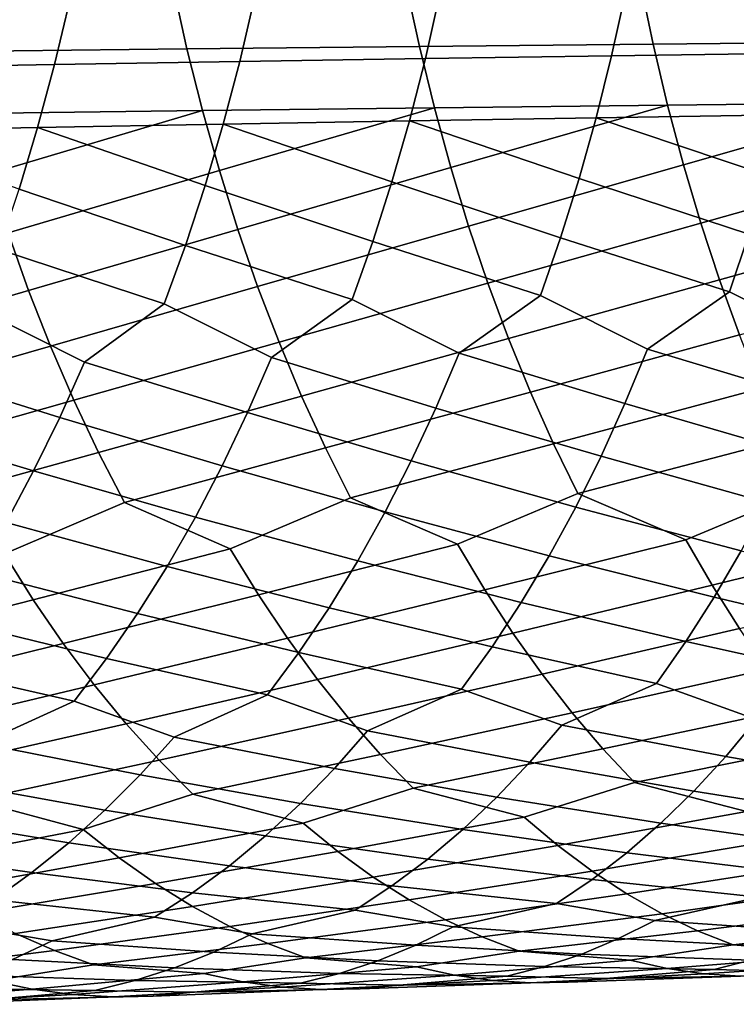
# Model space of a CAD drawing. Header units: metres. Extents: x -166 to 33, y -71 to 34.
# Tile 58 of 256: x -80.53 to -74.91, y -12.08 to -4.37. Entities that reach past the tile are written whole.
import ezdxf

# ---------------------------------------------------------------- set-up
doc = ezdxf.new("R2010")
doc.units = ezdxf.units.M
doc.layers.add('solid_12208131', color=7, linetype='CONTINUOUS')

msp = doc.modelspace()

# ---------------------------------------------------------------- linework, layer by layer
at = {"layer": 'solid_12208131'}
for points in [[(-77.394768, -4.575369, 258.761963), (-77.500519, -4.08635, 258.90625), (-79.325729, -4.10415, 258.498322), (-79.216583, -4.595254, 258.355286)], [(-75.563194, -4.556586, 259.137207), (-75.665459, -4.069534, 259.282776), (-77.500519, -4.08635, 258.90625), (-77.394768, -4.575369, 258.761963)], [(-73.722183, -4.538926, 259.479919), (-73.8209, -4.053721, 259.62674), (-75.665459, -4.069534, 259.282776), (-75.563194, -4.556586, 259.137207)], [(-79.216583, -4.595254, 258.355286), (-79.325729, -4.10415, 258.498322), (-81.140694, -4.122916, 258.060089), (-81.028229, -4.616221, 257.918304)], [(-75.780846, -4.154344, 239.6577), (-75.888786, -4.648459, 239.79808), (-77.347916, -4.670556, 239.330887), (-77.236519, -4.174046, 239.191925)], [(-74.321526, -4.135597, 240.094696), (-74.425926, -4.627431, 240.236496), (-75.888786, -4.648459, 239.79808), (-75.780846, -4.154344, 239.6577)], [(-80.135811, -4.21624, 238.177017), (-80.253906, -4.717871, 238.313187), (-81.699951, -4.743049, 237.764313), (-81.578644, -4.238697, 237.629532)], [(-78.688263, -4.194684, 238.698105), (-78.803047, -4.693699, 238.835663), (-80.253906, -4.717871, 238.313187), (-80.135811, -4.21624, 238.177017)], [(-77.236519, -4.174046, 239.191925), (-77.347916, -4.670556, 239.330887), (-78.803047, -4.693699, 238.835663), (-78.688263, -4.194684, 238.698105)], [(-73.612762, -5.014933, 259.316345), (-73.722183, -4.538926, 259.479919), (-75.563194, -4.556586, 259.137207), (-75.449821, -5.034389, 258.975067)], [(-79.095551, -5.077002, 258.195953), (-79.216583, -4.595254, 258.355286), (-81.028229, -4.616221, 257.918304), (-80.903503, -5.100112, 257.760345)], [(-77.277527, -5.055087, 258.601227), (-77.394768, -4.575369, 258.761963), (-79.216583, -4.595254, 258.355286), (-79.095551, -5.077002, 258.195953)], [(-75.449821, -5.034389, 258.975067), (-75.563194, -4.556586, 259.137207), (-77.394768, -4.575369, 258.761963), (-77.277527, -5.055087, 258.601227)], [(-74.425926, -4.627431, 240.236496), (-74.5438, -5.110421, 240.393723), (-76.010605, -5.133708, 239.95369), (-75.888786, -4.648459, 239.79808)], [(-78.803047, -4.693699, 238.835663), (-78.93251, -5.1838, 238.988068), (-80.387047, -5.210559, 238.464005), (-80.253906, -4.717871, 238.313187)], [(-77.347916, -4.670556, 239.330887), (-77.473602, -5.158176, 239.484879), (-78.93251, -5.1838, 238.988068), (-78.803047, -4.693699, 238.835663)], [(-75.888786, -4.648459, 239.79808), (-76.010605, -5.133708, 239.95369), (-77.473602, -5.158176, 239.484879), (-77.347916, -4.670556, 239.330887)], [(-80.253906, -4.717871, 238.313187), (-80.387047, -5.210559, 238.464005), (-81.83667, -5.238428, 237.913589), (-81.699951, -4.743049, 237.764313)], [(-80.766808, -5.573677, 257.586609), (-79.095551, -5.077002, 258.195953), (-80.903503, -5.100112, 257.760345)], [(-80.618484, -6.036026, 257.397552), (-78.962921, -5.548486, 258.020691), (-79.095551, -5.077002, 258.195953), (-80.766808, -5.573677, 257.586609)], [(-78.962921, -5.548486, 258.020691), (-77.277527, -5.055087, 258.601227), (-79.095551, -5.077002, 258.195953)], [(-78.819031, -6.008822, 257.829987), (-77.149063, -5.524601, 258.424438), (-77.277527, -5.055087, 258.601227), (-78.962921, -5.548486, 258.020691)], [(-77.149063, -5.524601, 258.424438), (-75.449821, -5.034389, 258.975067), (-77.277527, -5.055087, 258.601227)], [(-77.009712, -5.983034, 258.232086), (-75.325623, -5.502048, 258.796753), (-75.449821, -5.034389, 258.975067), (-77.149063, -5.524601, 258.424438)], [(-75.325623, -5.502048, 258.796753), (-73.612762, -5.014933, 259.316345), (-75.449821, -5.034389, 258.975067)], [(-75.19091, -5.958687, 258.602692), (-73.49292, -5.48085, 259.136505), (-73.612762, -5.014933, 259.316345), (-75.325623, -5.502048, 258.796753)], [(-78.93251, -5.1838, 238.988068), (-77.473602, -5.158176, 239.484879), (-77.611397, -5.636012, 239.65416)], [(-77.473602, -5.158176, 239.484879), (-76.144173, -5.609202, 240.124725), (-76.289261, -6.074087, 240.310745), (-77.611397, -5.636012, 239.65416)], [(-77.473602, -5.158176, 239.484879), (-76.010605, -5.133708, 239.95369), (-76.144173, -5.609202, 240.124725)], [(-76.010605, -5.133708, 239.95369), (-74.673042, -5.58368, 240.566513), (-74.813446, -6.04636, 240.75444), (-76.144173, -5.609202, 240.124725)], [(-76.010605, -5.133708, 239.95369), (-74.5438, -5.110421, 240.393723), (-74.673042, -5.58368, 240.566513)], [(-81.83667, -5.238428, 237.913589), (-80.387047, -5.210559, 238.464005), (-80.53302, -5.693399, 238.629822)], [(-80.387047, -5.210559, 238.464005), (-79.07444, -5.664086, 239.155609), (-79.228607, -6.133699, 239.33786), (-80.53302, -5.693399, 238.629822)], [(-80.387047, -5.210559, 238.464005), (-78.93251, -5.1838, 238.988068), (-79.07444, -5.664086, 239.155609)], [(-78.93251, -5.1838, 238.988068), (-77.611397, -5.636012, 239.65416), (-77.76107, -6.103209, 239.838303), (-79.07444, -5.664086, 239.155609)], [(-80.457451, -6.486252, 257.19397), (-78.819031, -6.008822, 257.829987), (-78.962921, -5.548486, 258.020691), (-80.618484, -6.036026, 257.397552)], [(-78.662788, -6.45711, 257.624573), (-77.009712, -5.983034, 258.232086), (-77.149063, -5.524601, 258.424438), (-78.819031, -6.008822, 257.829987)], [(-76.858376, -6.429488, 258.024841), (-75.19091, -5.958687, 258.602692), (-75.325623, -5.502048, 258.796753), (-77.009712, -5.983034, 258.232086)], [(-75.044594, -6.403417, 258.393616), (-73.362946, -5.935809, 258.940765), (-73.49292, -5.48085, 259.136505), (-75.19091, -5.958687, 258.602692)], [(-76.144173, -5.609202, 240.124725), (-74.813446, -6.04636, 240.75444), (-74.964798, -6.49761, 240.957047), (-76.289261, -6.074087, 240.310745)], [(-80.53302, -5.693399, 238.629822), (-79.228607, -6.133699, 239.33786), (-79.394768, -6.591778, 239.534393), (-80.691559, -6.16553, 238.810226)], [(-79.07444, -5.664086, 239.155609), (-77.76107, -6.103209, 239.838303), (-77.922409, -6.558909, 240.036835), (-79.228607, -6.133699, 239.33786)], [(-77.611397, -5.636012, 239.65416), (-76.289261, -6.074087, 240.310745), (-76.445663, -6.527511, 240.511322), (-77.76107, -6.103209, 239.838303)], [(-74.888023, -6.835379, 258.169769), (-73.221748, -6.378923, 258.729828), (-73.362946, -5.935809, 258.940765), (-75.044594, -6.403417, 258.393616)], [(-80.285095, -6.923486, 256.975983), (-78.662788, -6.45711, 257.624573), (-78.819031, -6.008822, 257.829987), (-80.457451, -6.486252, 257.19397)], [(-78.495575, -6.892483, 257.404663), (-76.858376, -6.429488, 258.024841), (-77.009712, -5.983034, 258.232086), (-78.662788, -6.45711, 257.624573)], [(-76.696419, -6.863104, 257.802948), (-75.044594, -6.403417, 258.393616), (-75.19091, -5.958687, 258.602692), (-76.858376, -6.429488, 258.024841)], [(-82.064606, -6.956082, 256.518005), (-80.457451, -6.486252, 257.19397), (-80.618484, -6.036026, 257.397552), (-82.241966, -6.516887, 256.73407)], [(-76.289261, -6.074087, 240.310745), (-74.964798, -6.49761, 240.957047), (-75.608047, -6.946761, 241.032211), (-76.445663, -6.527511, 240.511322)], [(-74.813446, -6.04636, 240.75444), (-73.480103, -6.469238, 241.373245), (-74.128883, -6.91602, 241.457504), (-74.964798, -6.49761, 240.957047)], [(-80.691559, -6.16553, 238.810226), (-79.394768, -6.591778, 239.534393), (-80.0205, -7.048457, 239.586105), (-80.862434, -6.626087, 239.004761)], [(-79.228607, -6.133699, 239.33786), (-77.922409, -6.558909, 240.036835), (-78.554131, -7.01301, 240.095749), (-79.394768, -6.591778, 239.534393)], [(-77.76107, -6.103209, 239.838303), (-76.445663, -6.527511, 240.511322), (-77.083221, -6.979101, 240.578033), (-77.922409, -6.558909, 240.036835)], [(-80.102287, -7.346857, 256.743927), (-78.495575, -6.892483, 257.404663), (-78.662788, -6.45711, 257.624573), (-80.285095, -6.923486, 256.975983)], [(-78.318237, -7.314076, 257.170532), (-76.696419, -6.863104, 257.802948), (-76.858376, -6.429488, 258.024841), (-78.495575, -6.892483, 257.404663)], [(-76.524689, -7.283018, 257.566742), (-74.888023, -6.835379, 258.169769), (-75.044594, -6.403417, 258.393616), (-76.696419, -6.863104, 257.802948)], [(-81.87645, -7.38133, 256.288025), (-80.285095, -6.923486, 256.975983), (-80.457451, -6.486252, 257.19397), (-82.064606, -6.956082, 256.518005)], [(-76.445663, -6.527511, 240.511322), (-75.608047, -6.946761, 241.032211), (-75.784775, -7.373302, 241.261444), (-77.083221, -6.979101, 240.578033)], [(-74.964798, -6.49761, 240.957047), (-74.128883, -6.91602, 241.457504), (-74.299835, -7.340539, 241.689072), (-75.608047, -6.946761, 241.032211)], [(-80.862434, -6.626087, 239.004761), (-80.0205, -7.048457, 239.586105), (-80.213837, -7.481645, 239.808395), (-81.481972, -7.085413, 239.049911)], [(-79.394768, -6.591778, 239.534393), (-78.554131, -7.01301, 240.095749), (-78.74205, -7.443888, 240.320328), (-80.0205, -7.048457, 239.586105)], [(-77.922409, -6.558909, 240.036835), (-77.083221, -6.979101, 240.578033), (-77.26561, -7.407763, 240.804947), (-78.554131, -7.01301, 240.095749)], [(-78.131157, -7.721018, 256.922638), (-76.524689, -7.283018, 257.566742), (-76.696419, -6.863104, 257.802948), (-78.318237, -7.314076, 257.170532)], [(-76.343552, -7.688365, 257.31662), (-74.722015, -7.253716, 257.931427), (-74.888023, -6.835379, 258.169769), (-76.524689, -7.283018, 257.566742)], [(-81.677902, -7.79175, 256.044495), (-80.102287, -7.346857, 256.743927), (-80.285095, -6.923486, 256.975983), (-81.87645, -7.38133, 256.288025)], [(-79.909401, -7.755491, 256.49823), (-78.318237, -7.314076, 257.170532), (-78.495575, -6.892483, 257.404663), (-80.102287, -7.346857, 256.743927)], [(-78.554131, -7.01301, 240.095749), (-77.26561, -7.407763, 240.804947), (-77.458786, -7.822371, 241.045029), (-78.74205, -7.443888, 240.320328)], [(-77.083221, -6.979101, 240.578033), (-75.784775, -7.373302, 241.261444), (-75.971977, -7.785834, 241.503983), (-77.26561, -7.407763, 240.804947)], [(-75.608047, -6.946761, 241.032211), (-74.299835, -7.340539, 241.689072), (-74.480934, -7.751088, 241.934067), (-75.784775, -7.373302, 241.261444)], [(-81.481972, -7.085413, 239.049911), (-80.213837, -7.481645, 239.808395), (-80.418556, -7.900683, 240.04364), (-81.680565, -7.521001, 239.269958)], [(-80.0205, -7.048457, 239.586105), (-78.74205, -7.443888, 240.320328), (-78.941071, -7.860666, 240.557983), (-80.213837, -7.481645, 239.808395)], [(-79.706833, -8.148516, 256.239288), (-78.131157, -7.721018, 256.922638), (-78.318237, -7.314076, 257.170532), (-79.909401, -7.755491, 256.49823)], [(-77.934715, -8.112441, 256.661377), (-76.343552, -7.688365, 257.31662), (-76.524689, -7.283018, 257.566742), (-78.131157, -7.721018, 256.922638)], [(-76.153374, -8.078279, 257.05304), (-74.546959, -7.657565, 257.679108), (-74.722015, -7.253716, 257.931427), (-76.343552, -7.688365, 257.31662)], [(-81.469353, -8.186467, 255.787842), (-79.909401, -7.755491, 256.49823), (-80.102287, -7.346857, 256.743927), (-81.677902, -7.79175, 256.044495)], [(-75.784775, -7.373302, 241.261444), (-74.480934, -7.751088, 241.934067), (-74.672089, -8.146807, 242.192017), (-75.971977, -7.785834, 241.503983)], [(-80.213837, -7.481645, 239.808395), (-78.941071, -7.860666, 240.557983), (-79.151047, -8.262474, 240.808228), (-80.418556, -7.900683, 240.04364)], [(-78.74205, -7.443888, 240.320328), (-77.458786, -7.822371, 241.045029), (-77.662621, -8.22206, 241.297821), (-78.941071, -7.860666, 240.557983)], [(-77.26561, -7.407763, 240.804947), (-75.971977, -7.785834, 241.503983), (-76.16954, -8.183492, 241.759338), (-77.458786, -7.822371, 241.045029)], [(-81.680565, -7.521001, 239.269958), (-80.418556, -7.900683, 240.04364), (-80.634521, -8.304698, 240.291351), (-81.890831, -7.942389, 239.502823)], [(-77.096909, -8.474553, 256.529663), (-76.153374, -8.078279, 257.05304), (-76.343552, -7.688365, 257.31662), (-77.934715, -8.112441, 256.661377)], [(-75.307663, -8.439482, 256.910034), (-74.36319, -8.046066, 257.413177), (-74.546959, -7.657565, 257.679108), (-76.153374, -8.078279, 257.05304)], [(-80.647873, -8.550781, 255.676285), (-79.706833, -8.148516, 256.239288), (-79.909401, -7.755491, 256.49823), (-81.469353, -8.186467, 255.787842)], [(-78.877106, -8.511666, 256.118042), (-77.934715, -8.112441, 256.661377), (-78.131157, -7.721018, 256.922638), (-79.706833, -8.148516, 256.239288)], [(-75.971977, -7.785834, 241.503983), (-74.672089, -8.146807, 242.192017), (-74.873177, -8.526833, 242.462433), (-76.16954, -8.183492, 241.759338)], [(-78.941071, -7.860666, 240.557983), (-77.662621, -8.22206, 241.297821), (-77.876991, -8.605959, 241.562851), (-79.151047, -8.262474, 240.808228)], [(-77.458786, -7.822371, 241.045029), (-76.16954, -8.183492, 241.759338), (-76.377342, -8.565412, 242.027069), (-77.662621, -8.22206, 241.297821)], [(-80.418556, -7.900683, 240.04364), (-79.151047, -8.262474, 240.808228), (-79.371834, -8.648438, 241.070587), (-80.634521, -8.304698, 240.291351)], [(-76.883759, -8.831919, 256.242493), (-75.307663, -8.439482, 256.910034), (-76.153374, -8.078279, 257.05304), (-77.096909, -8.474553, 256.529663)], [(-75.101509, -8.795547, 256.620239), (-73.50972, -8.406488, 257.258087), (-74.36319, -8.046066, 257.413177), (-75.307663, -8.439482, 256.910034)], [(-80.421196, -8.911002, 255.394287), (-78.877106, -8.511666, 256.118042), (-79.706833, -8.148516, 256.239288), (-80.647873, -8.550781, 255.676285)], [(-78.657112, -8.870417, 255.833466), (-77.096909, -8.474553, 256.529663), (-77.934715, -8.112441, 256.661377), (-78.877106, -8.511666, 256.118042)], [(-77.662621, -8.22206, 241.297821), (-76.377342, -8.565412, 242.027069), (-76.596748, -8.930859, 242.306152), (-77.876991, -8.605959, 241.562851)], [(-76.16954, -8.183492, 241.759338), (-74.873177, -8.526833, 242.462433), (-75.085571, -8.890435, 242.744354), (-76.377342, -8.565412, 242.027069)], [(-80.634521, -8.304698, 240.291351), (-79.371834, -8.648438, 241.070587), (-79.604797, -9.017822, 241.344025), (-80.86158, -8.692811, 240.551071)], [(-79.151047, -8.262474, 240.808228), (-77.876991, -8.605959, 241.562851), (-78.103256, -8.973333, 241.839096), (-79.371834, -8.648438, 241.070587)], [(-74.887787, -9.133987, 256.318451), (-73.310722, -8.761343, 256.965668), (-73.50972, -8.406488, 257.258087), (-75.101509, -8.795547, 256.620239)], [(-78.428947, -9.211348, 255.537125), (-76.883759, -8.831919, 256.242493), (-77.096909, -8.474553, 256.529663), (-78.657112, -8.870417, 255.833466)], [(-76.662727, -9.171562, 255.94342), (-75.101509, -8.795547, 256.620239), (-75.307663, -8.439482, 256.910034), (-76.883759, -8.831919, 256.242493)], [(-81.933693, -9.29738, 254.634995), (-80.421196, -8.911002, 255.394287), (-80.647873, -8.550781, 255.676285), (-82.175629, -8.953636, 254.92601)], [(-80.186058, -9.2533, 255.100632), (-78.657112, -8.870417, 255.833466), (-78.877106, -8.511666, 256.118042), (-80.421196, -8.911002, 255.394287)], [(-74.873177, -8.526833, 242.462433), (-73.570015, -8.852105, 243.152939), (-73.784447, -9.196934, 243.449112), (-75.085571, -8.890435, 242.744354)], [(-77.876991, -8.605959, 241.562851), (-76.596748, -8.930859, 242.306152), (-76.82589, -9.279186, 242.596405), (-78.103256, -8.973333, 241.839096)], [(-76.377342, -8.565412, 242.027069), (-75.085571, -8.890435, 242.744354), (-75.307442, -9.236974, 243.037582), (-76.596748, -8.930859, 242.306152)], [(-80.86158, -8.692811, 240.551071), (-79.604797, -9.017822, 241.344025), (-79.848015, -9.369967, 241.628418), (-81.101089, -9.064284, 240.821716)], [(-79.371834, -8.648438, 241.070587), (-78.103256, -8.973333, 241.839096), (-78.339516, -9.323532, 242.126404), (-79.604797, -9.017822, 241.344025)], [(-78.193146, -9.533891, 255.229645), (-76.662727, -9.171562, 255.94342), (-76.883759, -8.831919, 256.242493), (-78.428947, -9.211348, 255.537125)], [(-76.434341, -9.492921, 255.633118), (-74.887787, -9.133987, 256.318451), (-75.101509, -8.795547, 256.620239), (-76.662727, -9.171562, 255.94342)], [(-81.683578, -9.622523, 254.333069), (-80.186058, -9.2533, 255.100632), (-80.421196, -8.911002, 255.394287), (-81.933693, -9.29738, 254.634995)], [(-79.943016, -9.577106, 254.795929), (-78.428947, -9.211348, 255.537125), (-78.657112, -8.870417, 255.833466), (-80.186058, -9.2533, 255.100632)], [(-76.596748, -8.930859, 242.306152), (-75.307442, -9.236974, 243.037582), (-75.538246, -9.565852, 243.341461), (-76.82589, -9.279186, 242.596405)], [(-75.085571, -8.890435, 242.744354), (-73.784447, -9.196934, 243.449112), (-74.007568, -9.524157, 243.756073), (-75.307442, -9.236974, 243.037582)], [(-79.604797, -9.017822, 241.344025), (-78.339516, -9.323532, 242.126404), (-78.585213, -9.655951, 242.424194), (-79.848015, -9.369967, 241.628418)], [(-78.103256, -8.973333, 241.839096), (-76.82589, -9.279186, 242.596405), (-77.064224, -9.609798, 242.897232), (-78.339516, -9.323532, 242.126404)], [(-81.101089, -9.064284, 240.821716), (-79.848015, -9.369967, 241.628418), (-80.100906, -9.704268, 241.923187), (-81.351089, -9.418453, 241.103226)], [(-77.950241, -9.837485, 254.911667), (-76.434341, -9.492921, 255.633118), (-76.662727, -9.171562, 255.94342), (-78.193146, -9.533891, 255.229645)], [(-76.19912, -9.795433, 255.312225), (-74.666985, -9.454239, 256.005341), (-74.887787, -9.133987, 256.318451), (-76.434341, -9.492921, 255.633118)], [(-81.42585, -9.928496, 254.020844), (-79.943016, -9.577106, 254.795929), (-80.186058, -9.2533, 255.100632), (-81.683578, -9.622523, 254.333069)], [(-79.692604, -9.881854, 254.48085), (-78.193146, -9.533891, 255.229645), (-78.428947, -9.211348, 255.537125), (-79.943016, -9.577106, 254.795929)], [(-75.307442, -9.236974, 243.037582), (-74.007568, -9.524157, 243.756073), (-74.752434, -9.847354, 243.93721), (-75.538246, -9.565852, 243.341461)], [(-78.339516, -9.323532, 242.126404), (-77.064224, -9.609798, 242.897232), (-77.801514, -9.937189, 243.058578), (-78.585213, -9.655951, 242.424194)], [(-76.82589, -9.279186, 242.596405), (-75.538246, -9.565852, 243.341461), (-76.279427, -9.891132, 243.512375), (-77.064224, -9.609798, 242.897232)], [(-79.848015, -9.369967, 241.628418), (-78.585213, -9.655951, 242.424194), (-79.318405, -9.985478, 242.57663), (-80.100906, -9.704268, 241.923187)], [(-81.351089, -9.418453, 241.103226), (-80.100906, -9.704268, 241.923187), (-80.829811, -10.035959, 242.067352), (-81.611, -9.754706, 241.39502)], [(-75.957481, -10.078538, 254.9814), (-74.439621, -9.755742, 255.681503), (-74.666985, -9.454239, 256.005341), (-76.19912, -9.795433, 255.312225)], [(-79.435287, -10.166981, 254.156036), (-77.950241, -9.837485, 254.911667), (-78.193146, -9.533891, 255.229645), (-79.692604, -9.881854, 254.48085)], [(-77.700668, -10.121567, 254.583847), (-76.19912, -9.795433, 255.312225), (-76.434341, -9.492921, 255.633118), (-77.950241, -9.837485, 254.911667)], [(-81.160957, -10.214735, 253.698975), (-79.692604, -9.881854, 254.48085), (-79.943016, -9.577106, 254.795929), (-81.42585, -9.928496, 254.020844)], [(-77.064224, -9.609798, 242.897232), (-76.279427, -9.891132, 243.512375), (-76.529716, -10.183427, 243.834564), (-77.801514, -9.937189, 243.058578)], [(-75.538246, -9.565852, 243.341461), (-74.752434, -9.847354, 243.93721), (-74.994682, -10.138098, 244.262634), (-76.279427, -9.891132, 243.512375)], [(-80.100906, -9.704268, 241.923187), (-79.318405, -9.985478, 242.57663), (-79.584251, -10.281072, 242.89241), (-80.829811, -10.035959, 242.067352)], [(-78.585213, -9.655951, 242.424194), (-77.801514, -9.937189, 243.058578), (-78.059669, -10.2311, 243.377548), (-79.318405, -9.985478, 242.57663)], [(-77.443665, -10.385546, 254.247147), (-75.957481, -10.078538, 254.9814), (-76.19912, -9.795433, 255.312225), (-77.700668, -10.121567, 254.583847)], [(-75.708656, -10.341647, 254.641571), (-74.206093, -10.037938, 255.347656), (-74.439621, -9.755742, 255.681503), (-75.957481, -10.078538, 254.9814)], [(-79.170288, -10.431892, 253.822449), (-77.700668, -10.121567, 254.583847), (-77.950241, -9.837485, 254.911667), (-79.435287, -10.166981, 254.156036)], [(-74.752434, -9.847354, 243.93721), (-73.454872, -10.095158, 244.660919), (-73.697586, -10.365106, 244.998123), (-74.994682, -10.138098, 244.262634)], [(-80.888161, -10.480641, 253.368469), (-79.435287, -10.166981, 254.156036), (-79.692604, -9.881854, 254.48085), (-81.160957, -10.214735, 253.698975)], [(-77.801514, -9.937189, 243.058578), (-76.529716, -10.183427, 243.834564), (-76.789108, -10.456285, 244.165085), (-78.059669, -10.2311, 243.377548)], [(-76.279427, -9.891132, 243.512375), (-74.994682, -10.138098, 244.262634), (-75.245827, -10.40947, 244.596481), (-76.529716, -10.183427, 243.834564)], [(-79.318405, -9.985478, 242.57663), (-78.059669, -10.2311, 243.377548), (-78.327133, -10.505507, 243.704758), (-79.584251, -10.281072, 242.89241)], [(-80.829811, -10.035959, 242.067352), (-79.584251, -10.281072, 242.89241), (-79.859604, -10.557087, 243.216324), (-81.103165, -10.333298, 242.379974)], [(-76.57354, -10.612873, 254.043259), (-75.708656, -10.341647, 254.641571), (-75.957481, -10.078538, 254.9814), (-77.443665, -10.385546, 254.247147)], [(-74.833015, -10.568834, 254.425858), (-73.96563, -10.300242, 255.004669), (-74.206093, -10.037938, 255.347656), (-75.708656, -10.341647, 254.641571)], [(-80.029694, -10.70857, 253.185867), (-79.170288, -10.431892, 253.822449), (-79.435287, -10.166981, 254.156036), (-80.888161, -10.480641, 253.368469)], [(-78.305885, -10.659468, 253.629578), (-77.443665, -10.385546, 254.247147), (-77.700668, -10.121567, 254.583847), (-79.170288, -10.431892, 253.822449)], [(-74.994682, -10.138098, 244.262634), (-73.697586, -10.365106, 244.998123), (-73.947479, -10.615112, 245.343491), (-75.245827, -10.40947, 244.596481)], [(-78.059669, -10.2311, 243.377548), (-76.789108, -10.456285, 244.165085), (-77.056053, -10.709066, 244.503632), (-78.327133, -10.505507, 243.704758)], [(-76.529716, -10.183427, 243.834564), (-75.245827, -10.40947, 244.596481), (-75.504333, -10.660834, 244.938446), (-76.789108, -10.456285, 244.165085)], [(-81.103165, -10.333298, 242.379974), (-79.859604, -10.557087, 243.216324), (-80.142853, -10.812871, 243.548111), (-81.386215, -10.610981, 242.700638)], [(-79.584251, -10.281072, 242.89241), (-78.327133, -10.505507, 243.704758), (-78.602325, -10.759761, 244.039902), (-79.859604, -10.557087, 243.216324)], [(-78.033302, -10.882121, 253.278381), (-76.57354, -10.612873, 254.043259), (-77.443665, -10.385546, 254.247147), (-78.305885, -10.659468, 253.629578)], [(-76.309494, -10.834832, 253.688751), (-74.833015, -10.568834, 254.425858), (-75.708656, -10.341647, 254.641571), (-76.57354, -10.612873, 254.043259)], [(-75.245827, -10.40947, 244.596481), (-73.947479, -10.615112, 245.343491), (-74.204147, -10.844576, 245.696381), (-75.504333, -10.660834, 244.938446)], [(-81.455536, -10.984331, 252.368484), (-80.029694, -10.70857, 253.185867), (-80.888161, -10.480641, 253.368469), (-81.744591, -10.76013, 252.713165)], [(-79.748772, -10.931971, 252.837952), (-78.305885, -10.659468, 253.629578), (-79.170288, -10.431892, 253.822449), (-80.029694, -10.70857, 253.185867)], [(-76.789108, -10.456285, 244.165085), (-75.504333, -10.660834, 244.938446), (-75.769791, -10.891586, 245.287842), (-77.056053, -10.709066, 244.503632)], [(-79.859604, -10.557087, 243.216324), (-78.602325, -10.759761, 244.039902), (-78.884789, -10.993248, 244.38237), (-80.142853, -10.812871, 243.548111)], [(-78.327133, -10.505507, 243.704758), (-77.056053, -10.709066, 244.503632), (-77.330109, -10.941159, 244.849548), (-78.602325, -10.759761, 244.039902)], [(-81.386215, -10.610981, 242.700638), (-80.142853, -10.812871, 243.548111), (-80.433533, -11.047802, 243.887146), (-81.67733, -10.868348, 243.029099)], [(-77.756386, -11.082989, 252.919861), (-76.309494, -10.834832, 253.688751), (-76.57354, -10.612873, 254.043259), (-78.033302, -10.882121, 253.278381)], [(-76.041306, -11.035117, 253.326859), (-74.577713, -10.790153, 254.068054), (-74.833015, -10.568834, 254.425858), (-76.309494, -10.834832, 253.688751)], [(-81.161751, -11.186508, 252.016617), (-79.748772, -10.931971, 252.837952), (-80.029694, -10.70857, 253.185867), (-81.455536, -10.984331, 252.368484)], [(-79.463318, -11.133469, 252.482773), (-78.033302, -10.882121, 253.278381), (-78.305885, -10.659468, 253.629578), (-79.748772, -10.931971, 252.837952)], [(-77.056053, -10.709066, 244.503632), (-75.769791, -10.891586, 245.287842), (-76.04184, -11.101122, 245.644028), (-77.330109, -10.941159, 244.849548)], [(-75.504333, -10.660834, 244.938446), (-74.204147, -10.844576, 245.696381), (-74.467247, -11.052898, 246.056122), (-75.769791, -10.891586, 245.287842)], [(-78.602325, -10.759761, 244.039902), (-77.330109, -10.941159, 244.849548), (-77.610901, -11.151957, 245.202194), (-78.884789, -10.993248, 244.38237)], [(-75.76944, -11.213324, 252.958282), (-74.318451, -10.989904, 253.702774), (-74.577713, -10.790153, 254.068054), (-76.041306, -11.035117, 253.326859)], [(-81.67733, -10.868348, 243.029099), (-80.433533, -11.047802, 243.887146), (-80.731239, -11.261264, 244.232803), (-81.976021, -11.104774, 243.364761)], [(-80.142853, -10.812871, 243.548111), (-78.884789, -10.993248, 244.38237), (-79.174141, -11.205355, 244.731506), (-80.433533, -11.047802, 243.887146)], [(-77.475609, -11.261665, 252.554718), (-76.041306, -11.035117, 253.326859), (-76.309494, -10.834832, 253.688751), (-77.756386, -11.082989, 252.919861)], [(-80.86377, -11.366254, 251.658279), (-79.463318, -11.133469, 252.482773), (-79.748772, -10.931971, 252.837952), (-81.161751, -11.186508, 252.016617)], [(-79.173836, -11.312659, 252.121048), (-77.756386, -11.082989, 252.919861), (-78.033302, -10.882121, 253.278381), (-79.463318, -11.133469, 252.482773)], [(-77.330109, -10.941159, 244.849548), (-76.04184, -11.101122, 245.644028), (-76.320091, -11.28899, 246.006287), (-77.610901, -11.151957, 245.202194)], [(-75.769791, -10.891586, 245.287842), (-74.467247, -11.052898, 246.056122), (-74.736427, -11.239631, 246.421982), (-76.04184, -11.101122, 245.644028)], [(-78.884789, -10.993248, 244.38237), (-77.610901, -11.151957, 245.202194), (-77.898041, -11.341003, 245.560867), (-79.174141, -11.205355, 244.731506)], [(-75.493568, -11.369239, 252.583969), (-74.055695, -11.167685, 253.330734), (-74.318451, -10.989904, 253.702774), (-75.76944, -11.213324, 252.958282)], [(-80.433533, -11.047802, 243.887146), (-79.174141, -11.205355, 244.731506), (-79.469963, -11.395621, 245.086594), (-80.731239, -11.261264, 244.232803)], [(-78.880013, -11.469328, 251.753769), (-77.475609, -11.261665, 252.554718), (-77.756386, -11.082989, 252.919861), (-79.173836, -11.312659, 252.121048)], [(-77.190659, -11.417938, 252.183929), (-75.76944, -11.213324, 252.958282), (-76.041306, -11.035117, 253.326859), (-77.475609, -11.261665, 252.554718)], [(-76.04184, -11.101122, 245.644028), (-74.736427, -11.239631, 246.421982), (-75.550323, -11.421263, 246.654831), (-76.320091, -11.28899, 246.006287)], [(-80.561279, -11.523355, 251.294464), (-79.173836, -11.312659, 252.121048), (-79.463318, -11.133469, 252.482773), (-80.86377, -11.366254, 251.658279)], [(-77.610901, -11.151957, 245.202194), (-76.320091, -11.28899, 246.006287), (-77.13092, -11.47225, 246.22821), (-77.898041, -11.341003, 245.560867)], [(-75.215363, -11.502728, 252.204422), (-73.789101, -11.32328, 252.952881), (-74.055695, -11.167685, 253.330734), (-75.493568, -11.369239, 252.583969)], [(-80.731239, -11.261264, 244.232803), (-79.469963, -11.395621, 245.086594), (-80.273956, -11.582095, 245.288742), (-81.035538, -11.452793, 244.584366)], [(-79.174141, -11.205355, 244.731506), (-77.898041, -11.341003, 245.560867), (-78.705566, -11.525877, 245.772552), (-79.469963, -11.395621, 245.086594)], [(-76.903229, -11.551676, 251.807968), (-75.493568, -11.369239, 252.583969), (-75.76944, -11.213324, 252.958282), (-77.190659, -11.417938, 252.183929)], [(-74.736427, -11.239631, 246.421982), (-73.964096, -11.372968, 247.051544), (-74.238358, -11.515185, 247.429672), (-75.550323, -11.421263, 246.654831)], [(-80.256042, -11.657686, 250.925568), (-78.880013, -11.469328, 251.753769), (-79.173836, -11.312659, 252.121048), (-80.561279, -11.523355, 251.294464)], [(-78.583572, -11.603346, 251.381363), (-77.190659, -11.417938, 252.183929), (-77.475609, -11.261665, 252.554718), (-78.880013, -11.469328, 251.753769)], [(-76.320091, -11.28899, 246.006287), (-75.550323, -11.421263, 246.654831), (-75.833961, -11.564422, 247.029251), (-77.13092, -11.47225, 246.22821)], [(-74.935402, -11.613626, 251.820419), (-73.520317, -11.456553, 252.569748), (-73.789101, -11.32328, 252.952881), (-75.215363, -11.502728, 252.204422)], [(-79.469963, -11.395621, 245.086594), (-78.705566, -11.525877, 245.772552), (-79.007339, -11.671016, 246.139618), (-80.273956, -11.582095, 245.288742)], [(-77.898041, -11.341003, 245.560867), (-77.13092, -11.47225, 246.22821), (-77.423721, -11.616383, 246.598938), (-78.705566, -11.525877, 245.772552)], [(-76.613922, -11.662714, 251.427597), (-75.215363, -11.502728, 252.204422), (-75.493568, -11.369239, 252.583969), (-76.903229, -11.551676, 251.807968)], [(-81.035538, -11.452793, 244.584366), (-80.273956, -11.582095, 245.288742), (-80.58448, -11.728271, 245.652191), (-81.83577, -11.640853, 244.777649)], [(-79.948662, -11.769087, 250.552383), (-78.583572, -11.603346, 251.381363), (-78.880013, -11.469328, 251.753769), (-80.256042, -11.657686, 250.925568)], [(-78.285126, -11.714551, 251.004593), (-76.903229, -11.551676, 251.807968), (-77.190659, -11.417938, 252.183929), (-78.583572, -11.603346, 251.381363)], [(-77.13092, -11.47225, 246.22821), (-75.833961, -11.564422, 247.029251), (-76.122086, -11.685226, 247.407532), (-77.423721, -11.616383, 246.598938)], [(-75.550323, -11.421263, 246.654831), (-74.238358, -11.515185, 247.429672), (-74.517036, -11.635134, 247.811676), (-75.833961, -11.564422, 247.029251)], [(-74.060318, -11.685013, 251.563385), (-73.249901, -11.567338, 252.182114), (-73.520317, -11.456553, 252.569748), (-74.935402, -11.613626, 251.820419)], [(-81.604195, -11.826269, 250.07193), (-80.256042, -11.657686, 250.925568), (-80.561279, -11.523355, 251.294464), (-81.92028, -11.714647, 250.441589)], [(-78.705566, -11.525877, 245.772552), (-77.423721, -11.616383, 246.598938), (-77.721092, -11.738071, 246.973495), (-79.007339, -11.671016, 246.139618)], [(-77.417778, -11.784731, 250.770935), (-76.613922, -11.662714, 251.427597), (-76.903229, -11.551676, 251.807968), (-78.285126, -11.714551, 251.004593)], [(-75.742592, -11.733459, 251.182617), (-74.935402, -11.613626, 251.820419), (-75.215363, -11.502728, 252.204422), (-76.613922, -11.662714, 251.427597)], [(-75.833961, -11.564422, 247.029251), (-74.517036, -11.635134, 247.811676), (-74.799629, -11.732574, 248.196808), (-76.122086, -11.685226, 247.407532)], [(-80.273956, -11.582095, 245.288742), (-79.007339, -11.671016, 246.139618), (-79.313744, -11.793615, 246.510483), (-80.58448, -11.728271, 245.652191)], [(-79.085533, -11.838776, 250.329315), (-78.285126, -11.714551, 251.004593), (-78.583572, -11.603346, 251.381363), (-79.948662, -11.769087, 250.552383)], [(-77.423721, -11.616383, 246.598938), (-76.122086, -11.685226, 247.407532), (-76.414192, -11.783434, 247.788895), (-77.721092, -11.738071, 246.973495)], [(-75.454376, -11.798634, 250.794434), (-74.060318, -11.685013, 251.563385), (-74.935402, -11.613626, 251.820419), (-75.742592, -11.733459, 251.182617)], [(-80.745514, -11.89554, 249.858704), (-79.948662, -11.769087, 250.552383), (-80.256042, -11.657686, 250.925568), (-81.604195, -11.826269, 250.07193)], [(-79.007339, -11.671016, 246.139618), (-77.721092, -11.738071, 246.973495), (-78.022499, -11.837069, 247.35112), (-79.313744, -11.793615, 246.510483)], [(-78.778595, -11.903847, 249.948532), (-77.417778, -11.784731, 250.770935), (-78.285126, -11.714551, 251.004593), (-79.085533, -11.838776, 250.329315)], [(-77.120094, -11.849846, 250.386475), (-75.742592, -11.733459, 251.182617), (-76.613922, -11.662714, 251.427597), (-77.417778, -11.784731, 250.770935)], [(-76.122086, -11.685226, 247.407532), (-74.799629, -11.732574, 248.196808), (-75.085648, -11.807261, 248.584274), (-76.414192, -11.783434, 247.788895)], [(-75.165817, -11.840656, 250.404144), (-73.781792, -11.750263, 251.171478), (-74.060318, -11.685013, 251.563385), (-75.454376, -11.798634, 250.794434)], [(-80.58448, -11.728271, 245.652191), (-79.313744, -11.793615, 246.510483), (-79.624237, -11.893424, 246.884384), (-80.899712, -11.851807, 246.019394)], [(-80.429543, -11.960585, 249.481598), (-79.085533, -11.838776, 250.329315), (-79.948662, -11.769087, 250.552383), (-80.745514, -11.89554, 249.858704)], [(-79.313744, -11.793615, 246.510483), (-78.022499, -11.837069, 247.35112), (-78.3274, -11.913124, 247.731049), (-79.624237, -11.893424, 246.884384)], [(-78.471161, -11.945547, 249.56572), (-77.120094, -11.849846, 250.386475), (-77.417778, -11.784731, 250.770935), (-78.778595, -11.903847, 249.948532)], [(-77.721092, -11.738071, 246.973495), (-76.414192, -11.783434, 247.788895), (-76.709755, -11.858798, 248.172577), (-78.022499, -11.837069, 247.35112)], [(-76.821991, -11.891702, 249.999939), (-75.454376, -11.798634, 250.794434), (-75.742592, -11.733459, 251.182617), (-77.120094, -11.849846, 250.386475)], [(-76.52459, -11.910159, 249.611938), (-75.165817, -11.840656, 250.404144), (-75.454376, -11.798634, 250.794434), (-76.821991, -11.891702, 249.999939)], [(-76.414192, -11.783434, 247.788895), (-75.085648, -11.807261, 248.584274), (-75.93396, -11.876457, 248.834656), (-76.709755, -11.858798, 248.172577)], [(-74.878014, -11.859385, 250.01239), (-73.502983, -11.792464, 250.77742), (-73.781792, -11.750263, 251.171478), (-75.165817, -11.840656, 250.404144)], [(-74.799629, -11.732574, 248.196808), (-73.455414, -11.758569, 248.965195), (-74.306656, -11.826529, 249.227554), (-75.085648, -11.807261, 248.584274)], [(-80.899712, -11.851807, 246.019394), (-79.624237, -11.893424, 246.884384), (-79.938263, -11.970188, 247.26059), (-81.219086, -11.952448, 246.389618)], [(-80.112991, -12.002139, 249.102478), (-78.778595, -11.903847, 249.948532), (-79.085533, -11.838776, 250.329315), (-80.429543, -11.960585, 249.481598)], [(-78.164375, -11.963739, 249.181473), (-76.821991, -11.891702, 249.999939), (-77.120094, -11.849846, 250.386475), (-78.471161, -11.945547, 249.56572)], [(-78.022499, -11.837069, 247.35112), (-76.709755, -11.858798, 248.172577), (-77.554886, -11.929185, 248.411713), (-78.3274, -11.913124, 247.731049)], [(-76.709755, -11.858798, 248.172577), (-75.93396, -11.876457, 248.834656), (-76.228416, -11.905066, 249.223251), (-77.554886, -11.929185, 248.411713)], [(-76.228416, -11.905066, 249.223251), (-74.878014, -11.859385, 250.01239), (-75.165817, -11.840656, 250.404144), (-76.52459, -11.910159, 249.611938)], [(-75.93396, -11.876457, 248.834656), (-74.591469, -11.854666, 249.619934), (-74.878014, -11.859385, 250.01239), (-76.228416, -11.905066, 249.223251)], [(-75.085648, -11.807261, 248.584274), (-74.306656, -11.826529, 249.227554), (-74.591469, -11.854666, 249.619934), (-75.93396, -11.876457, 248.834656)], [(-81.747139, -12.061426, 248.611145), (-80.429543, -11.960585, 249.481598), (-80.745514, -11.89554, 249.858704), (-82.072586, -12.020005, 248.986603)], [(-81.219086, -11.952448, 246.389618), (-79.938263, -11.970188, 247.26059), (-80.776337, -12.042832, 247.479355), (-81.542015, -12.029935, 246.762131)], [(-79.797043, -12.020072, 248.721939), (-78.471161, -11.945547, 249.56572), (-78.778595, -11.903847, 249.948532), (-80.112991, -12.002139, 249.102478)], [(-79.624237, -11.893424, 246.884384), (-78.3274, -11.913124, 247.731049), (-79.169121, -11.984661, 247.959641), (-79.938263, -11.970188, 247.26059)], [(-79.482239, -12.014233, 248.340744), (-78.164375, -11.963739, 249.181473), (-78.471161, -11.945547, 249.56572), (-79.797043, -12.020072, 248.721939)], [(-78.3274, -11.913124, 247.731049), (-77.554886, -11.929185, 248.411713), (-77.85878, -11.958273, 248.796555), (-79.169121, -11.984661, 247.959641)], [(-77.85878, -11.958273, 248.796555), (-76.52459, -11.910159, 249.611938), (-76.821991, -11.891702, 249.999939), (-78.164375, -11.963739, 249.181473)], [(-77.554886, -11.929185, 248.411713), (-76.228416, -11.905066, 249.223251), (-76.52459, -11.910159, 249.611938), (-77.85878, -11.958273, 248.796555)], [(-81.422241, -12.079104, 248.234268), (-80.112991, -12.002139, 249.102478), (-80.429543, -11.960585, 249.481598), (-81.747139, -12.061426, 248.611145)], [(-81.098457, -12.072892, 247.856766), (-79.797043, -12.020072, 248.721939), (-80.112991, -12.002139, 249.102478), (-81.422241, -12.079104, 248.234268)], [(-80.776337, -12.042832, 247.479355), (-79.482239, -12.014233, 248.340744), (-79.797043, -12.020072, 248.721939), (-81.098457, -12.072892, 247.856766)], [(-79.938263, -11.970188, 247.26059), (-79.169121, -11.984661, 247.959641), (-79.482239, -12.014233, 248.340744), (-80.776337, -12.042832, 247.479355)], [(-79.169121, -11.984661, 247.959641), (-77.85878, -11.958273, 248.796555), (-78.164375, -11.963739, 249.181473), (-79.482239, -12.014233, 248.340744)]]:
    msp.add_3dface(points, dxfattribs=at)

doc.saveas('drawing.dxf')
